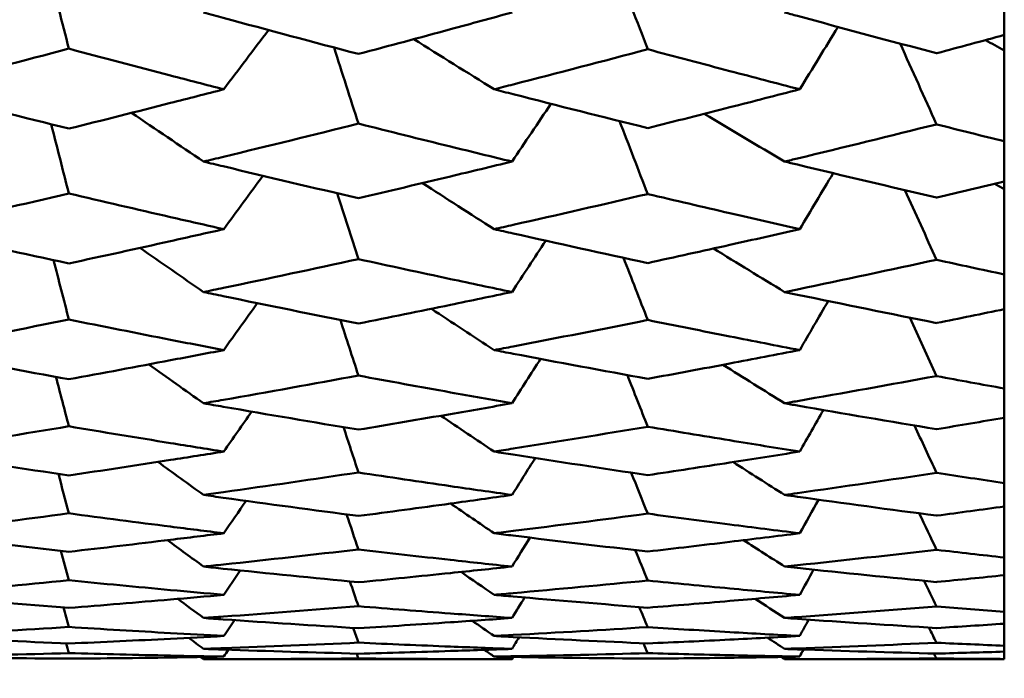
# Model space of a CAD drawing. Header units: millimetres. Extents: x 188 to 1913, y 148 to 2839.
# Tile 52 of 211: x 516.82 to 520.59, y 364.28 to 366.8. Entities that reach past the tile are written whole.
import ezdxf

# ---------------------------------------------------------------- set-up
doc = ezdxf.new("R2010")
doc.units = ezdxf.units.MM
doc.header["$LTSCALE"] = 10
doc.layers.add('Widoczne (ISO)', color=7, linetype='Continuous', lineweight=50)

msp = doc.modelspace()

# ---------------------------------------------------------------- linework, layer by layer
at = {"layer": 'Widoczne (ISO)'}
for p, q in [((520.5895, 366.7451), (520.5895, 366.9189)), ((520.5895, 366.7451), (520.5895, 366.6857)), ((520.5895, 366.6857), (520.5895, 366.3384)), ((520.5895, 366.1848), (520.5895, 366.3384)), ((520.5895, 366.1848), (520.5895, 366.1552)), ((520.5895, 366.1552), (520.5895, 365.829)), ((520.5895, 365.6963), (520.5895, 365.829)), ((520.5895, 365.6963), (520.5895, 365.3928)), ((520.5895, 365.2813), (520.5895, 365.3928)), ((520.5895, 365.2813), (520.5895, 365.0314)), ((520.5895, 364.9417), (520.5895, 365.0314)), ((520.5895, 364.9417), (520.5895, 364.7463)), ((520.5895, 364.6787), (520.5895, 364.7463)), ((520.5895, 364.6787), (520.5895, 364.5385)), ((520.5895, 364.4933), (520.5895, 364.5385)), ((520.5895, 364.4933), (520.5895, 364.409)), ((520.5895, 364.3864), (520.5895, 364.409)), ((520.5895, 364.3864), (520.5895, 364.3582)), ((518.7065, 364.3574), (517.5268, 364.3574)), ((520.5895, 364.3574), (519.7492, 364.3574)), ((520.5895, 364.3574), (520.5895, 364.3582))]:
    msp.add_line(p, q, dxfattribs=at)
msp.add_circle((483.5571, 384.3574), 50, dxfattribs=at)
for points in [[(519.1026, 367.0104), (519.1436, 366.9038), (519.1846, 366.7971), (519.2256, 366.6905)], [(516.9345, 366.9951), (516.9602, 366.8943), (516.9859, 366.7936), (517.0116, 366.6928)], [(519.8069, 366.5373), (519.8558, 366.6168), (519.9047, 366.6963), (519.9535, 366.7759)], [(517.6037, 366.5373), (517.6609, 366.6128), (517.7181, 366.6884), (517.7752, 366.764)], [(518.0259, 366.6971), (518.0569, 366.6), (518.088, 366.503), (518.1191, 366.406)], [(518.6382, 366.5373), (518.5356, 366.6011), (518.4332, 366.665), (518.3309, 366.7291)], [(520.1912, 366.7121), (520.2375, 366.6092), (520.2839, 366.5063), (520.3302, 366.4033)], [(520.5895, 366.6857), (520.5654, 366.699), (520.5414, 366.7123), (520.5174, 366.7256)], [(518.7065, 366.2609), (518.7562, 366.3345), (518.8058, 366.4082), (518.8555, 366.4818)], [(517.5268, 366.2609), (517.4348, 366.3228), (517.343, 366.3849), (517.2513, 366.4471)], [(519.7492, 366.2609), (519.6467, 366.3216), (519.5444, 366.3825), (519.4421, 366.4436)], [(516.9438, 366.4037), (516.9664, 366.3154), (516.989, 366.2271), (517.0116, 366.1388)], [(519.1178, 366.4158), (519.1537, 366.3228), (519.1896, 366.2298), (519.2256, 366.1367)], [(517.6037, 366.0023), (517.6538, 366.0704), (517.7037, 366.1385), (517.7537, 366.2066)], [(519.8069, 366.0023), (519.8495, 366.0737), (519.8921, 366.145), (519.9346, 366.2164)], [(518.6382, 366.0023), (518.5467, 366.0609), (518.4553, 366.1197), (518.3639, 366.1786)], [(520.5895, 366.1552), (520.5773, 366.1621), (520.5651, 366.1691), (520.5528, 366.1761)], [(518.0379, 366.1397), (518.0649, 366.0557), (518.092, 365.9717), (518.1191, 365.8877)], [(520.2096, 366.1515), (520.2498, 366.0628), (520.29, 365.9741), (520.3302, 365.8854)], [(518.7065, 365.7619), (518.7495, 365.8273), (518.7925, 365.8928), (518.8354, 365.9583)], [(517.5268, 365.7619), (517.4456, 365.8181), (517.3646, 365.8743), (517.2836, 365.9307)], [(519.7492, 365.7619), (519.6584, 365.8172), (519.5677, 365.8727), (519.477, 365.9283)], [(516.953, 365.8838), (516.9725, 365.808), (516.9921, 365.7323), (517.0116, 365.6566)], [(519.1328, 365.893), (519.1637, 365.8137), (519.1946, 365.7343), (519.2256, 365.6549)], [(517.6037, 365.5398), (517.6466, 365.5997), (517.6895, 365.6595), (517.7324, 365.7194)], [(519.8069, 365.5398), (519.8433, 365.6023), (519.8797, 365.6648), (519.916, 365.7273)], [(518.6382, 365.5398), (518.5581, 365.5924), (518.4781, 365.6451), (518.3982, 365.6979)], [(518.0499, 365.6551), (518.0729, 365.5842), (518.096, 365.5133), (518.1191, 365.4424)], [(520.2278, 365.6639), (520.2619, 365.5894), (520.2961, 365.5149), (520.3302, 365.4405)], [(518.7065, 365.3363), (518.7428, 365.3929), (518.7791, 365.4495), (518.8154, 365.5061)], [(517.5268, 365.3363), (517.4568, 365.3858), (517.3869, 365.4355), (517.3171, 365.4851)], [(519.7492, 365.3363), (519.6705, 365.3853), (519.592, 365.4344), (519.5134, 365.4836)], [(516.9622, 365.4373), (516.9787, 365.3743), (516.9951, 365.3113), (517.0116, 365.2483)], [(519.1477, 365.4442), (519.1737, 365.3784), (519.1996, 365.3126), (519.2256, 365.2468)], [(517.6037, 365.1515), (517.6395, 365.2025), (517.6752, 365.2534), (517.711, 365.3044)], [(519.8069, 365.1515), (519.8371, 365.2045), (519.8673, 365.2575), (519.8976, 365.3105)], [(518.6382, 365.1515), (518.57, 365.1972), (518.5019, 365.243), (518.4339, 365.2888)], [(518.0619, 365.245), (518.0809, 365.1872), (518.1, 365.1295), (518.1191, 365.0717)], [(520.2459, 365.2513), (520.274, 365.1909), (520.3021, 365.1305), (520.3302, 365.0701)], [(518.7065, 364.9857), (518.7362, 365.0328), (518.7658, 365.0799), (518.7954, 365.1269)], [(517.5268, 364.9857), (517.4685, 365.0278), (517.4102, 365.0699), (517.352, 365.1121)], [(519.7492, 364.9857), (519.6833, 365.0276), (519.6175, 365.0694), (519.5518, 365.1114)], [(516.9716, 365.0662), (516.9849, 365.0159), (516.9982, 364.9656), (517.0116, 364.9154)], [(519.1627, 365.0709), (519.1836, 365.0187), (519.2046, 364.9664), (519.2256, 364.9142)], [(517.6037, 364.8391), (517.6323, 364.8804), (517.6608, 364.9217), (517.6894, 364.9631)], [(519.8069, 364.8391), (519.8309, 364.8819), (519.855, 364.9248), (519.879, 364.9676)], [(518.6382, 364.8391), (518.5826, 364.877), (518.527, 364.9149), (518.4715, 364.9529)], [(518.074, 364.9111), (518.089, 364.8665), (518.104, 364.8218), (518.1191, 364.7772)], [(520.264, 364.9153), (520.2861, 364.8689), (520.3081, 364.8224), (520.3302, 364.7759)], [(517.5268, 364.7117), (517.4807, 364.7453), (517.4348, 364.779), (517.3888, 364.8127)], [(518.7065, 364.7117), (518.7294, 364.7485), (518.7523, 364.7854), (518.7752, 364.8223)], [(519.7492, 364.7117), (519.6969, 364.7453), (519.6447, 364.779), (519.5925, 364.8127)], [(519.1778, 364.7748), (519.1937, 364.736), (519.2096, 364.6971), (519.2256, 364.6583)], [(516.9811, 364.7718), (516.9913, 364.7343), (517.0014, 364.6967), (517.0116, 364.6592)], [(519.8069, 364.6036), (519.8247, 364.6358), (519.8425, 364.6679), (519.8603, 364.7)], [(517.6037, 364.6036), (517.625, 364.6347), (517.6462, 364.6658), (517.6674, 364.6969)], [(518.6382, 364.6036), (518.5959, 364.6328), (518.5537, 364.6619), (518.5115, 364.6911)], [(518.0864, 364.6548), (518.0973, 364.6232), (518.1082, 364.5915), (518.1191, 364.5599)], [(520.2824, 364.6574), (520.2983, 364.6246), (520.3143, 364.5918), (520.3302, 364.559)], [(517.5268, 364.5151), (517.4938, 364.5395), (517.4608, 364.5638), (517.4279, 364.5882)], [(518.7065, 364.5151), (518.7226, 364.5412), (518.7386, 364.5673), (518.7547, 364.5934)], [(519.7492, 364.5151), (519.7115, 364.5396), (519.6739, 364.5641), (519.6363, 364.5886)], [(516.9909, 364.5554), (516.9978, 364.5305), (517.0047, 364.5056), (517.0116, 364.4807)], [(519.1933, 364.557), (519.204, 364.5314), (519.2148, 364.5058), (519.2256, 364.4802)], [(517.6037, 364.4462), (517.6174, 364.4664), (517.6311, 364.4866), (517.6448, 364.5069)], [(518.0991, 364.4772), (518.1057, 364.4583), (518.1124, 364.4395), (518.1191, 364.4207)], [(518.6382, 364.4462), (518.6102, 364.4656), (518.5823, 364.485), (518.5544, 364.5044)], [(519.8069, 364.4462), (519.8183, 364.467), (519.8298, 364.4878), (519.8413, 364.5087)], [(520.3011, 364.4784), (520.3108, 364.459), (520.3205, 364.4396), (520.3302, 364.4202)], [(517.5268, 364.3969), (517.5078, 364.411), (517.4889, 364.425), (517.4699, 364.4391)], [(518.7065, 364.3969), (518.7155, 364.4116), (518.7246, 364.4264), (518.7336, 364.4412)], [(519.7492, 364.3969), (519.7274, 364.4111), (519.7056, 364.4254), (519.6838, 364.4397)], [(517.001, 364.4177), (517.0045, 364.4054), (517.0081, 364.3931), (517.0116, 364.3807)], [(519.2091, 364.4184), (519.2146, 364.4057), (519.2201, 364.3931), (519.2256, 364.3805)], [(517.5268, 364.3574), (517.523, 364.3602), (517.5193, 364.363), (517.5155, 364.3658)], [(517.6037, 364.3673), (517.6097, 364.376), (517.6156, 364.3848), (517.6215, 364.3936)], [(518.1122, 364.3788), (518.1145, 364.3726), (518.1168, 364.3664), (518.1191, 364.3602)], [(518.6382, 364.3673), (518.6258, 364.3759), (518.6134, 364.3846), (518.6011, 364.3932)], [(518.7065, 364.3574), (518.7082, 364.3603), (518.71, 364.3631), (518.7117, 364.366)], [(519.7492, 364.3574), (519.7448, 364.3603), (519.7404, 364.3632), (519.736, 364.366)], [(519.8069, 364.3673), (519.8118, 364.3763), (519.8168, 364.3853), (519.8217, 364.3943)], [(520.3203, 364.3792), (520.3236, 364.3728), (520.3269, 364.3665), (520.3302, 364.3601)]]:
    msp.add_open_spline(points, degree=3, dxfattribs=at)
for points, knots in [([(517.5268, 366.8313), (517.5519, 366.8244), (517.5771, 366.8176), (517.7745, 366.764), (517.9468, 366.7179), (518.1191, 366.6724)], [0.07597559, 0.07597559, 0.07597559, 0.07597559, 0.08464777, 0.08464777, 0.14401425, 0.14401425, 0.14401425, 0.14401425]), ([(518.1191, 366.6724), (518.2364, 366.7037), (518.3537, 366.7352), (518.5496, 366.7883), (518.628, 366.8097), (518.7065, 366.8313)], [0.02104899, 0.02104899, 0.02104899, 0.02104899, 0.0615671, 0.0615671, 0.08866561, 0.08866561, 0.08866561, 0.08866561]), ([(519.7492, 366.8313), (519.7654, 366.8269), (519.7817, 366.8224), (519.9753, 366.7698), (520.1528, 366.7222), (520.3302, 366.6752)], [0.0853813, 0.0853813, 0.0853813, 0.0853813, 0.09097809, 0.09097809, 0.15214536, 0.15214536, 0.15214536, 0.15214536]), ([(520.3302, 366.6752), (520.3307, 366.6754), (520.3313, 366.6755), (520.4177, 366.6986), (520.5036, 366.7218), (520.5895, 366.7451)], [0.02951568, 0.02951568, 0.02951568, 0.02951568, 0.02969929, 0.02969929, 0.05939589, 0.05939589, 0.05939589, 0.05939589]), ([(517.0116, 366.6928), (516.8386, 366.6469), (516.6656, 366.6017), (516.467, 366.5504), (516.4414, 366.5439), (516.4158, 366.5373)], [0.02053386, 0.02053386, 0.02053386, 0.02053386, 0.08016461, 0.08016461, 0.08898694, 0.08898694, 0.08898694, 0.08898694]), ([(517.6037, 366.5373), (517.5361, 366.5548), (517.4684, 366.5724), (517.271, 366.6239), (517.1413, 366.6582), (517.0116, 366.6928)], [0.03825175, 0.03825175, 0.03825175, 0.03825175, 0.06160817, 0.06160817, 0.10638617, 0.10638617, 0.10638617, 0.10638617]), ([(519.2256, 366.6905), (519.054, 366.645), (518.8825, 366.6002), (518.6867, 366.5497), (518.6624, 366.5435), (518.6382, 366.5373)], [0.02983351, 0.02983351, 0.02983351, 0.02983351, 0.0889495, 0.0889495, 0.09731113, 0.09731113, 0.09731113, 0.09731113]), ([(519.8069, 366.5373), (519.718, 366.5604), (519.6291, 366.5836), (519.4353, 366.6346), (519.3304, 366.6624), (519.2256, 366.6905)], [0.03078053, 0.03078053, 0.03078053, 0.03078053, 0.06149921, 0.06149921, 0.09773041, 0.09773041, 0.09773041, 0.09773041]), ([(516.4158, 366.5373), (516.4413, 366.5307), (516.4668, 366.5242), (516.6654, 366.4734), (516.8385, 366.4298), (517.0116, 366.3868)], [0.07138254, 0.07138254, 0.07138254, 0.07138254, 0.08018544, 0.08018544, 0.13983561, 0.13983561, 0.13983561, 0.13983561]), ([(517.0116, 366.3868), (517.1413, 366.4192), (517.271, 366.452), (517.4684, 366.5024), (517.5361, 366.5198), (517.6037, 366.5373)], [0.01681985, 0.01681985, 0.01681985, 0.01681985, 0.06159108, 0.06159108, 0.08495433, 0.08495433, 0.08495433, 0.08495433]), ([(518.6382, 366.5373), (518.6623, 366.5311), (518.6865, 366.5249), (518.8823, 366.4748), (519.0539, 366.4316), (519.2256, 366.389)], [0.0806421, 0.0806421, 0.0806421, 0.0806421, 0.08897282, 0.08897282, 0.14811965, 0.14811965, 0.14811965, 0.14811965]), ([(519.2256, 366.389), (519.3304, 366.4152), (519.4353, 366.4418), (519.629, 366.4913), (519.718, 366.5142), (519.8069, 366.5373)], [0.02528165, 0.02528165, 0.02528165, 0.02528165, 0.06150593, 0.06150593, 0.09223152, 0.09223152, 0.09223152, 0.09223152]), ([(518.1191, 366.406), (517.9469, 366.3631), (517.7747, 366.3208), (517.5772, 366.273), (517.552, 366.2669), (517.5268, 366.2609)], [0.02530969, 0.02530969, 0.02530969, 0.02530969, 0.08465152, 0.08465152, 0.09334823, 0.09334823, 0.09334823, 0.09334823]), ([(518.7065, 366.2609), (518.628, 366.2799), (518.5496, 366.2991), (518.3538, 366.3473), (518.2364, 366.3765), (518.1191, 366.406)], [0.03448054, 0.03448054, 0.03448054, 0.03448054, 0.06157222, 0.06157222, 0.10209717, 0.10209717, 0.10209717, 0.10209717]), ([(520.3302, 366.4033), (520.1529, 366.3591), (519.9756, 366.3156), (519.7819, 366.2688), (519.7655, 366.2648), (519.7492, 366.2609)], [0.0297954, 0.0297954, 0.0297954, 0.0297954, 0.09092493, 0.09092493, 0.09655955, 0.09655955, 0.09655955, 0.09655955]), ([(520.5895, 366.3384), (520.5036, 366.3597), (520.4177, 366.3813), (520.3313, 366.4031), (520.3308, 366.4032), (520.3302, 366.4033)], [0, 0, 0, 0, 0.02969567, 0.02969567, 0.02988021, 0.02988021, 0.02988021, 0.02988021]), ([(517.5268, 366.2609), (517.5519, 366.2548), (517.5771, 366.2488), (517.7745, 366.2015), (517.9468, 366.1608), (518.1191, 366.1208)], [0.07597559, 0.07597559, 0.07597559, 0.07597559, 0.08464777, 0.08464777, 0.14401425, 0.14401425, 0.14401425, 0.14401425]), ([(518.1191, 366.1208), (518.2364, 366.1483), (518.3537, 366.1761), (518.5496, 366.2229), (518.628, 366.2418), (518.7065, 366.2609)], [0.02104899, 0.02104899, 0.02104899, 0.02104899, 0.0615671, 0.0615671, 0.08866561, 0.08866561, 0.08866561, 0.08866561]), ([(519.7492, 366.2609), (519.7654, 366.257), (519.7817, 366.2531), (519.9753, 366.2065), (520.1528, 366.1646), (520.3302, 366.1233)], [0.0853813, 0.0853813, 0.0853813, 0.0853813, 0.09097809, 0.09097809, 0.15214536, 0.15214536, 0.15214536, 0.15214536]), ([(520.3302, 366.1233), (520.3307, 366.1234), (520.3313, 366.1236), (520.4177, 366.1439), (520.5036, 366.1643), (520.5895, 366.1848)], [0.02951568, 0.02951568, 0.02951568, 0.02951568, 0.02969929, 0.02969929, 0.05939589, 0.05939589, 0.05939589, 0.05939589]), ([(517.0116, 366.1388), (516.8386, 366.0984), (516.6656, 366.0587), (516.467, 366.0138), (516.4414, 366.0081), (516.4158, 366.0023)], [0.02053386, 0.02053386, 0.02053386, 0.02053386, 0.08016461, 0.08016461, 0.08898694, 0.08898694, 0.08898694, 0.08898694]), ([(517.6037, 366.0023), (517.5361, 366.0176), (517.4684, 366.033), (517.271, 366.0782), (517.1413, 366.1083), (517.0116, 366.1388)], [0.03825175, 0.03825175, 0.03825175, 0.03825175, 0.06160817, 0.06160817, 0.10638617, 0.10638617, 0.10638617, 0.10638617]), ([(519.2256, 366.1367), (519.054, 366.0967), (518.8825, 366.0574), (518.6867, 366.0132), (518.6624, 366.0078), (518.6382, 366.0023)], [0.02983351, 0.02983351, 0.02983351, 0.02983351, 0.0889495, 0.0889495, 0.09731113, 0.09731113, 0.09731113, 0.09731113]), ([(519.8069, 366.0023), (519.718, 366.0225), (519.6291, 366.0429), (519.4353, 366.0876), (519.3304, 366.1121), (519.2256, 366.1367)], [0.03078053, 0.03078053, 0.03078053, 0.03078053, 0.06149921, 0.06149921, 0.09773041, 0.09773041, 0.09773041, 0.09773041]), ([(516.4158, 366.0023), (516.4413, 365.9966), (516.4668, 365.9909), (516.6654, 365.9465), (516.8385, 365.9084), (517.0116, 365.8711)], [0.07138254, 0.07138254, 0.07138254, 0.07138254, 0.08018544, 0.08018544, 0.13983561, 0.13983561, 0.13983561, 0.13983561]), ([(517.0116, 365.8711), (517.1413, 365.8992), (517.271, 365.9278), (517.4684, 365.9718), (517.5361, 365.987), (517.6037, 366.0023)], [0.01681985, 0.01681985, 0.01681985, 0.01681985, 0.06159108, 0.06159108, 0.08495433, 0.08495433, 0.08495433, 0.08495433]), ([(518.6382, 366.0023), (518.6623, 365.9969), (518.6865, 365.9915), (518.8823, 365.9477), (519.0539, 365.91), (519.2256, 365.8729)], [0.0806421, 0.0806421, 0.0806421, 0.0806421, 0.08897282, 0.08897282, 0.14811965, 0.14811965, 0.14811965, 0.14811965]), ([(519.2256, 365.8729), (519.3304, 365.8958), (519.4353, 365.9189), (519.629, 365.9621), (519.718, 365.9821), (519.8069, 366.0023)], [0.02528165, 0.02528165, 0.02528165, 0.02528165, 0.06150593, 0.06150593, 0.09223152, 0.09223152, 0.09223152, 0.09223152]), ([(518.1191, 365.8877), (517.9469, 365.8504), (517.7747, 365.8137), (517.5772, 365.7724), (517.552, 365.7671), (517.5268, 365.7619)], [0.02530969, 0.02530969, 0.02530969, 0.02530969, 0.08465152, 0.08465152, 0.09334823, 0.09334823, 0.09334823, 0.09334823]), ([(518.7065, 365.7619), (518.628, 365.7783), (518.5496, 365.795), (518.3538, 365.8367), (518.2364, 365.8621), (518.1191, 365.8877)], [0.03448054, 0.03448054, 0.03448054, 0.03448054, 0.06157222, 0.06157222, 0.10209717, 0.10209717, 0.10209717, 0.10209717]), ([(520.3302, 365.8854), (520.1529, 365.847), (519.9756, 365.8092), (519.7819, 365.7687), (519.7655, 365.7653), (519.7492, 365.7619)], [0.0297954, 0.0297954, 0.0297954, 0.0297954, 0.09092493, 0.09092493, 0.09655955, 0.09655955, 0.09655955, 0.09655955]), ([(520.5895, 365.829), (520.5036, 365.8475), (520.4177, 365.8662), (520.3313, 365.8852), (520.3308, 365.8853), (520.3302, 365.8854)], [0, 0, 0, 0, 0.02969567, 0.02969567, 0.02988021, 0.02988021, 0.02988021, 0.02988021]), ([(517.5268, 365.7619), (517.5519, 365.7566), (517.5771, 365.7514), (517.7745, 365.7106), (517.9468, 365.6756), (518.1191, 365.6412)], [0.07597559, 0.07597559, 0.07597559, 0.07597559, 0.08464777, 0.08464777, 0.14401425, 0.14401425, 0.14401425, 0.14401425]), ([(518.1191, 365.6412), (518.2364, 365.6648), (518.3537, 365.6887), (518.5496, 365.7291), (518.628, 365.7454), (518.7065, 365.7619)], [0.02104899, 0.02104899, 0.02104899, 0.02104899, 0.0615671, 0.0615671, 0.08866561, 0.08866561, 0.08866561, 0.08866561]), ([(519.7492, 365.7619), (519.7654, 365.7585), (519.7817, 365.7551), (519.9753, 365.7149), (520.1528, 365.6788), (520.3302, 365.6433)], [0.0853813, 0.0853813, 0.0853813, 0.0853813, 0.09097809, 0.09097809, 0.15214536, 0.15214536, 0.15214536, 0.15214536]), ([(520.3302, 365.6433), (520.3307, 365.6434), (520.3313, 365.6436), (520.4177, 365.661), (520.5036, 365.6785), (520.5895, 365.6963)], [0.02951568, 0.02951568, 0.02951568, 0.02951568, 0.02969929, 0.02969929, 0.05939589, 0.05939589, 0.05939589, 0.05939589]), ([(517.0116, 365.6566), (516.8386, 365.6219), (516.6656, 365.5879), (516.467, 365.5496), (516.4414, 365.5447), (516.4158, 365.5398)], [0.02053386, 0.02053386, 0.02053386, 0.02053386, 0.08016461, 0.08016461, 0.08898694, 0.08898694, 0.08898694, 0.08898694]), ([(517.6037, 365.5398), (517.5361, 365.5528), (517.4684, 365.566), (517.271, 365.6047), (517.1413, 365.6305), (517.0116, 365.6566)], [0.03825175, 0.03825175, 0.03825175, 0.03825175, 0.06160817, 0.06160817, 0.10638617, 0.10638617, 0.10638617, 0.10638617]), ([(519.2256, 365.6549), (519.054, 365.6205), (518.8825, 365.5868), (518.6867, 365.5491), (518.6624, 365.5444), (518.6382, 365.5398)], [0.02983351, 0.02983351, 0.02983351, 0.02983351, 0.0889495, 0.0889495, 0.09731113, 0.09731113, 0.09731113, 0.09731113]), ([(519.8069, 365.5398), (519.718, 365.557), (519.6291, 365.5744), (519.4353, 365.6127), (519.3304, 365.6337), (519.2256, 365.6549)], [0.03078053, 0.03078053, 0.03078053, 0.03078053, 0.06149921, 0.06149921, 0.09773041, 0.09773041, 0.09773041, 0.09773041]), ([(516.4158, 365.5398), (516.4413, 365.5349), (516.4668, 365.53), (516.6654, 365.4922), (516.8385, 365.4599), (517.0116, 365.4283)], [0.07138254, 0.07138254, 0.07138254, 0.07138254, 0.08018544, 0.08018544, 0.13983561, 0.13983561, 0.13983561, 0.13983561]), ([(517.0116, 365.4283), (517.1413, 365.4521), (517.271, 365.4764), (517.4684, 365.5138), (517.5361, 365.5267), (517.6037, 365.5398)], [0.01681985, 0.01681985, 0.01681985, 0.01681985, 0.06159108, 0.06159108, 0.08495433, 0.08495433, 0.08495433, 0.08495433]), ([(518.6382, 365.5398), (518.6623, 365.5352), (518.6865, 365.5305), (518.8823, 365.4933), (519.0539, 365.4612), (519.2256, 365.4299)], [0.0806421, 0.0806421, 0.0806421, 0.0806421, 0.08897282, 0.08897282, 0.14811965, 0.14811965, 0.14811965, 0.14811965]), ([(519.2256, 365.4299), (519.3304, 365.4492), (519.4353, 365.4688), (519.629, 365.5055), (519.718, 365.5226), (519.8069, 365.5398)], [0.02528165, 0.02528165, 0.02528165, 0.02528165, 0.06150593, 0.06150593, 0.09223152, 0.09223152, 0.09223152, 0.09223152]), ([(518.1191, 365.4424), (517.9469, 365.4108), (517.7747, 365.3798), (517.5772, 365.3451), (517.552, 365.3407), (517.5268, 365.3363)], [0.02530969, 0.02530969, 0.02530969, 0.02530969, 0.08465152, 0.08465152, 0.09334823, 0.09334823, 0.09334823, 0.09334823]), ([(518.7065, 365.3363), (518.628, 365.3501), (518.5496, 365.3641), (518.3538, 365.3993), (518.2364, 365.4207), (518.1191, 365.4424)], [0.03448054, 0.03448054, 0.03448054, 0.03448054, 0.06157222, 0.06157222, 0.10209717, 0.10209717, 0.10209717, 0.10209717]), ([(520.3302, 365.4405), (520.1529, 365.4079), (519.9756, 365.376), (519.7819, 365.342), (519.7655, 365.3391), (519.7492, 365.3363)], [0.0297954, 0.0297954, 0.0297954, 0.0297954, 0.09092493, 0.09092493, 0.09655955, 0.09655955, 0.09655955, 0.09655955]), ([(520.5895, 365.3928), (520.5036, 365.4084), (520.4177, 365.4242), (520.3313, 365.4403), (520.3308, 365.4404), (520.3302, 365.4405)], [0, 0, 0, 0, 0.02969567, 0.02969567, 0.02988021, 0.02988021, 0.02988021, 0.02988021]), ([(517.5268, 365.3363), (517.5519, 365.3319), (517.5771, 365.3275), (517.7745, 365.2932), (517.9468, 365.264), (518.1191, 365.2355)], [0.07597559, 0.07597559, 0.07597559, 0.07597559, 0.08464777, 0.08464777, 0.14401425, 0.14401425, 0.14401425, 0.14401425]), ([(518.1191, 365.2355), (518.2364, 365.2551), (518.3537, 365.275), (518.5496, 365.3088), (518.628, 365.3225), (518.7065, 365.3363)], [0.02104899, 0.02104899, 0.02104899, 0.02104899, 0.0615671, 0.0615671, 0.08866561, 0.08866561, 0.08866561, 0.08866561]), ([(519.7492, 365.3363), (519.7654, 365.3334), (519.7817, 365.3306), (519.9753, 365.2969), (520.1528, 365.2667), (520.3302, 365.2372)], [0.0853813, 0.0853813, 0.0853813, 0.0853813, 0.09097809, 0.09097809, 0.15214536, 0.15214536, 0.15214536, 0.15214536]), ([(520.3302, 365.2372), (520.3307, 365.2373), (520.3313, 365.2374), (520.4177, 365.2519), (520.5036, 365.2665), (520.5895, 365.2813)], [0.02951568, 0.02951568, 0.02951568, 0.02951568, 0.02969929, 0.02969929, 0.05939589, 0.05939589, 0.05939589, 0.05939589]), ([(517.0116, 365.2483), (516.8386, 365.2194), (516.6656, 365.1912), (516.467, 365.1596), (516.4414, 365.1556), (516.4158, 365.1515)], [0.02053386, 0.02053386, 0.02053386, 0.02053386, 0.08016461, 0.08016461, 0.08898694, 0.08898694, 0.08898694, 0.08898694]), ([(517.6037, 365.1515), (517.5361, 365.1623), (517.4684, 365.1731), (517.271, 365.2051), (517.1413, 365.2265), (517.0116, 365.2483)], [0.03825175, 0.03825175, 0.03825175, 0.03825175, 0.06160817, 0.06160817, 0.10638617, 0.10638617, 0.10638617, 0.10638617]), ([(519.2256, 365.2468), (519.054, 365.2182), (518.8825, 365.1903), (518.6867, 365.1592), (518.6624, 365.1554), (518.6382, 365.1515)], [0.02983351, 0.02983351, 0.02983351, 0.02983351, 0.0889495, 0.0889495, 0.09731113, 0.09731113, 0.09731113, 0.09731113]), ([(519.8069, 365.1515), (519.718, 365.1657), (519.6291, 365.1801), (519.4353, 365.2118), (519.3304, 365.2292), (519.2256, 365.2468)], [0.03078053, 0.03078053, 0.03078053, 0.03078053, 0.06149921, 0.06149921, 0.09773041, 0.09773041, 0.09773041, 0.09773041]), ([(516.4158, 365.1515), (516.4413, 365.1475), (516.4668, 365.1435), (516.6654, 365.1124), (516.8385, 365.086), (517.0116, 365.0602)], [0.07138254, 0.07138254, 0.07138254, 0.07138254, 0.08018544, 0.08018544, 0.13983561, 0.13983561, 0.13983561, 0.13983561]), ([(517.0116, 365.0602), (517.1413, 365.0796), (517.271, 365.0994), (517.4684, 365.1301), (517.5361, 365.1408), (517.6037, 365.1515)], [0.01681985, 0.01681985, 0.01681985, 0.01681985, 0.06159108, 0.06159108, 0.08495433, 0.08495433, 0.08495433, 0.08495433]), ([(518.6382, 365.1515), (518.6623, 365.1477), (518.6865, 365.1439), (518.8823, 365.1133), (519.0539, 365.0871), (519.2256, 365.0615)], [0.0806421, 0.0806421, 0.0806421, 0.0806421, 0.08897282, 0.08897282, 0.14811965, 0.14811965, 0.14811965, 0.14811965]), ([(519.2256, 365.0615), (519.3304, 365.0773), (519.4353, 365.0933), (519.629, 365.1234), (519.718, 365.1374), (519.8069, 365.1515)], [0.02528165, 0.02528165, 0.02528165, 0.02528165, 0.06150593, 0.06150593, 0.09223152, 0.09223152, 0.09223152, 0.09223152]), ([(518.1191, 365.0717), (517.9469, 365.0459), (517.7747, 365.0208), (517.5772, 364.9929), (517.552, 364.9893), (517.5268, 364.9857)], [0.02530969, 0.02530969, 0.02530969, 0.02530969, 0.08465152, 0.08465152, 0.09334823, 0.09334823, 0.09334823, 0.09334823]), ([(518.7065, 364.9857), (518.628, 364.9969), (518.5496, 365.0081), (518.3538, 365.0366), (518.2364, 365.054), (518.1191, 365.0717)], [0.03448054, 0.03448054, 0.03448054, 0.03448054, 0.06157222, 0.06157222, 0.10209717, 0.10209717, 0.10209717, 0.10209717]), ([(520.3302, 365.0701), (520.1529, 365.0436), (519.9756, 365.0178), (519.7819, 364.9904), (519.7655, 364.988), (519.7492, 364.9857)], [0.0297954, 0.0297954, 0.0297954, 0.0297954, 0.09092493, 0.09092493, 0.09655955, 0.09655955, 0.09655955, 0.09655955]), ([(520.5895, 365.0314), (520.5036, 365.044), (520.4177, 365.0569), (520.3313, 365.07), (520.3308, 365.0701), (520.3302, 365.0701)], [0, 0, 0, 0, 0.02969567, 0.02969567, 0.02988021, 0.02988021, 0.02988021, 0.02988021]), ([(517.5268, 364.9857), (517.5519, 364.9822), (517.5771, 364.9787), (517.7745, 364.9512), (517.9468, 364.9278), (518.1191, 364.9052)], [0.07597559, 0.07597559, 0.07597559, 0.07597559, 0.08464777, 0.08464777, 0.14401425, 0.14401425, 0.14401425, 0.14401425]), ([(518.1191, 364.9052), (518.2364, 364.9207), (518.3537, 364.9366), (518.5496, 364.9636), (518.628, 364.9746), (518.7065, 364.9857)], [0.02104899, 0.02104899, 0.02104899, 0.02104899, 0.0615671, 0.0615671, 0.08866561, 0.08866561, 0.08866561, 0.08866561]), ([(519.7492, 364.9857), (519.7654, 364.9835), (519.7817, 364.9812), (519.9753, 364.9541), (520.1528, 364.93), (520.3302, 364.9066)], [0.0853813, 0.0853813, 0.0853813, 0.0853813, 0.09097809, 0.09097809, 0.15214536, 0.15214536, 0.15214536, 0.15214536]), ([(520.3302, 364.9066), (520.3307, 364.9067), (520.3313, 364.9067), (520.4177, 364.9182), (520.5036, 364.9299), (520.5895, 364.9417)], [0.02951568, 0.02951568, 0.02951568, 0.02951568, 0.02969929, 0.02969929, 0.05939589, 0.05939589, 0.05939589, 0.05939589]), ([(517.0116, 364.9154), (516.8386, 364.8924), (516.6656, 364.8702), (516.467, 364.8454), (516.4414, 364.8422), (516.4158, 364.8391)], [0.02053386, 0.02053386, 0.02053386, 0.02053386, 0.08016461, 0.08016461, 0.08898694, 0.08898694, 0.08898694, 0.08898694]), ([(517.6037, 364.8391), (517.5361, 364.8475), (517.4684, 364.856), (517.271, 364.8811), (517.1413, 364.898), (517.0116, 364.9154)], [0.03825175, 0.03825175, 0.03825175, 0.03825175, 0.06160817, 0.06160817, 0.10638617, 0.10638617, 0.10638617, 0.10638617]), ([(519.2256, 364.9142), (519.054, 364.8915), (518.8825, 364.8694), (518.6867, 364.8451), (518.6624, 364.8421), (518.6382, 364.8391)], [0.02983351, 0.02983351, 0.02983351, 0.02983351, 0.0889495, 0.0889495, 0.09731113, 0.09731113, 0.09731113, 0.09731113]), ([(519.8069, 364.8391), (519.718, 364.8502), (519.6291, 364.8614), (519.4353, 364.8864), (519.3304, 364.9002), (519.2256, 364.9142)], [0.03078053, 0.03078053, 0.03078053, 0.03078053, 0.06149921, 0.06149921, 0.09773041, 0.09773041, 0.09773041, 0.09773041]), ([(516.4158, 364.8391), (516.4413, 364.8359), (516.4668, 364.8328), (516.6654, 364.8085), (516.8385, 364.7881), (517.0116, 364.7683)], [0.07138254, 0.07138254, 0.07138254, 0.07138254, 0.08018544, 0.08018544, 0.13983561, 0.13983561, 0.13983561, 0.13983561]), ([(517.0116, 364.7683), (517.1413, 364.7832), (517.271, 364.7985), (517.4684, 364.8224), (517.5361, 364.8307), (517.6037, 364.8391)], [0.01681985, 0.01681985, 0.01681985, 0.01681985, 0.06159108, 0.06159108, 0.08495433, 0.08495433, 0.08495433, 0.08495433]), ([(518.6382, 364.8391), (518.6623, 364.8361), (518.6865, 364.8331), (518.8823, 364.8092), (519.0539, 364.7889), (519.2256, 364.7693)], [0.0806421, 0.0806421, 0.0806421, 0.0806421, 0.08897282, 0.08897282, 0.14811965, 0.14811965, 0.14811965, 0.14811965]), ([(519.2256, 364.7693), (519.3304, 364.7814), (519.4353, 364.7938), (519.629, 364.8171), (519.718, 364.828), (519.8069, 364.8391)], [0.02528165, 0.02528165, 0.02528165, 0.02528165, 0.06150593, 0.06150593, 0.09223152, 0.09223152, 0.09223152, 0.09223152]), ([(518.1191, 364.7772), (517.9469, 364.7573), (517.7747, 364.7382), (517.5772, 364.717), (517.552, 364.7143), (517.5268, 364.7117)], [0.02530969, 0.02530969, 0.02530969, 0.02530969, 0.08465152, 0.08465152, 0.09334823, 0.09334823, 0.09334823, 0.09334823]), ([(518.7065, 364.7117), (518.628, 364.72), (518.5496, 364.7286), (518.3538, 364.7502), (518.2364, 364.7635), (518.1191, 364.7772)], [0.03448054, 0.03448054, 0.03448054, 0.03448054, 0.06157222, 0.06157222, 0.10209717, 0.10209717, 0.10209717, 0.10209717]), ([(520.3302, 364.7759), (520.1529, 364.7555), (519.9756, 364.7358), (519.7819, 364.7151), (519.7655, 364.7134), (519.7492, 364.7117)], [0.0297954, 0.0297954, 0.0297954, 0.0297954, 0.09092493, 0.09092493, 0.09655955, 0.09655955, 0.09655955, 0.09655955]), ([(520.5895, 364.7463), (520.5036, 364.7559), (520.4177, 364.7657), (520.3313, 364.7758), (520.3308, 364.7759), (520.3302, 364.7759)], [0, 0, 0, 0, 0.02969567, 0.02969567, 0.02988021, 0.02988021, 0.02988021, 0.02988021]), ([(517.5268, 364.7117), (517.5519, 364.709), (517.5771, 364.7063), (517.7745, 364.6857), (517.9468, 364.6683), (518.1191, 364.6517)], [0.07597559, 0.07597559, 0.07597559, 0.07597559, 0.08464777, 0.08464777, 0.14401425, 0.14401425, 0.14401425, 0.14401425]), ([(518.1191, 364.6517), (518.2364, 364.6631), (518.3537, 364.6749), (518.5496, 364.695), (518.628, 364.7033), (518.7065, 364.7117)], [0.02104899, 0.02104899, 0.02104899, 0.02104899, 0.0615671, 0.0615671, 0.08866561, 0.08866561, 0.08866561, 0.08866561]), ([(519.7492, 364.7117), (519.7654, 364.7099), (519.7817, 364.7082), (519.9753, 364.6878), (520.1528, 364.6699), (520.3302, 364.6527)], [0.0853813, 0.0853813, 0.0853813, 0.0853813, 0.09097809, 0.09097809, 0.15214536, 0.15214536, 0.15214536, 0.15214536]), ([(520.3302, 364.6527), (520.3307, 364.6528), (520.3313, 364.6528), (520.4177, 364.6613), (520.5036, 364.6699), (520.5895, 364.6787)], [0.02951568, 0.02951568, 0.02951568, 0.02951568, 0.02969929, 0.02969929, 0.05939589, 0.05939589, 0.05939589, 0.05939589]), ([(517.0116, 364.6592), (516.8386, 364.6422), (516.6656, 364.626), (516.467, 364.6082), (516.4414, 364.6059), (516.4158, 364.6036)], [0.02053386, 0.02053386, 0.02053386, 0.02053386, 0.08016461, 0.08016461, 0.08898694, 0.08898694, 0.08898694, 0.08898694]), ([(517.6037, 364.6036), (517.5361, 364.6097), (517.4684, 364.6158), (517.271, 364.634), (517.1413, 364.6464), (517.0116, 364.6592)], [0.03825175, 0.03825175, 0.03825175, 0.03825175, 0.06160817, 0.06160817, 0.10638617, 0.10638617, 0.10638617, 0.10638617]), ([(519.2256, 364.6583), (519.054, 364.6416), (518.8825, 364.6255), (518.6867, 364.6079), (518.6624, 364.6058), (518.6382, 364.6036)], [0.02983351, 0.02983351, 0.02983351, 0.02983351, 0.0889495, 0.0889495, 0.09731113, 0.09731113, 0.09731113, 0.09731113]), ([(519.8069, 364.6036), (519.718, 364.6116), (519.6291, 364.6197), (519.4353, 364.6379), (519.3304, 364.648), (519.2256, 364.6583)], [0.03078053, 0.03078053, 0.03078053, 0.03078053, 0.06149921, 0.06149921, 0.09773041, 0.09773041, 0.09773041, 0.09773041]), ([(516.4158, 364.6036), (516.4413, 364.6014), (516.4668, 364.5991), (516.6654, 364.5818), (516.8385, 364.5674), (517.0116, 364.5537)], [0.07138254, 0.07138254, 0.07138254, 0.07138254, 0.08018544, 0.08018544, 0.13983561, 0.13983561, 0.13983561, 0.13983561]), ([(517.0116, 364.5537), (517.1413, 364.564), (517.271, 364.5748), (517.4684, 364.5917), (517.5361, 364.5976), (517.6037, 364.6036)], [0.01681985, 0.01681985, 0.01681985, 0.01681985, 0.06159108, 0.06159108, 0.08495433, 0.08495433, 0.08495433, 0.08495433]), ([(518.6382, 364.6036), (518.6623, 364.6015), (518.6865, 364.5994), (518.8823, 364.5823), (519.0539, 364.568), (519.2256, 364.5544)], [0.0806421, 0.0806421, 0.0806421, 0.0806421, 0.08897282, 0.08897282, 0.14811965, 0.14811965, 0.14811965, 0.14811965]), ([(519.2256, 364.5544), (519.3304, 364.5628), (519.4353, 364.5714), (519.629, 364.5879), (519.718, 364.5957), (519.8069, 364.6036)], [0.02528165, 0.02528165, 0.02528165, 0.02528165, 0.06150593, 0.06150593, 0.09223152, 0.09223152, 0.09223152, 0.09223152]), ([(518.1191, 364.5599), (517.9469, 364.546), (517.7747, 364.5329), (517.5772, 364.5187), (517.552, 364.5169), (517.5268, 364.5151)], [0.02530969, 0.02530969, 0.02530969, 0.02530969, 0.08465152, 0.08465152, 0.09334823, 0.09334823, 0.09334823, 0.09334823]), ([(518.7065, 364.5151), (518.628, 364.5207), (518.5496, 364.5265), (518.3538, 364.5412), (518.2364, 364.5504), (518.1191, 364.5599)], [0.03448054, 0.03448054, 0.03448054, 0.03448054, 0.06157222, 0.06157222, 0.10209717, 0.10209717, 0.10209717, 0.10209717]), ([(520.3302, 364.559), (520.1529, 364.5448), (519.9756, 364.5313), (519.7819, 364.5174), (519.7655, 364.5163), (519.7492, 364.5151)], [0.0297954, 0.0297954, 0.0297954, 0.0297954, 0.09092493, 0.09092493, 0.09655955, 0.09655955, 0.09655955, 0.09655955]), ([(520.5895, 364.5385), (520.5036, 364.5451), (520.4177, 364.5519), (520.3313, 364.5589), (520.3308, 364.559), (520.3302, 364.559)], [0, 0, 0, 0, 0.02969567, 0.02969567, 0.02988021, 0.02988021, 0.02988021, 0.02988021]), ([(517.5268, 364.5151), (517.5519, 364.5133), (517.5771, 364.5116), (517.7745, 364.4978), (517.9468, 364.4865), (518.1191, 364.4759)], [0.07597559, 0.07597559, 0.07597559, 0.07597559, 0.08464777, 0.08464777, 0.14401425, 0.14401425, 0.14401425, 0.14401425]), ([(518.1191, 364.4759), (518.2364, 364.4832), (518.3537, 364.4908), (518.5496, 364.504), (518.628, 364.5095), (518.7065, 364.5151)], [0.02104899, 0.02104899, 0.02104899, 0.02104899, 0.0615671, 0.0615671, 0.08866561, 0.08866561, 0.08866561, 0.08866561]), ([(519.7492, 364.5151), (519.7654, 364.514), (519.7817, 364.5128), (519.9753, 364.4992), (520.1528, 364.4875), (520.3302, 364.4766)], [0.0853813, 0.0853813, 0.0853813, 0.0853813, 0.09097809, 0.09097809, 0.15214536, 0.15214536, 0.15214536, 0.15214536]), ([(517.0116, 364.4807), (516.8386, 364.4699), (516.6656, 364.4597), (516.467, 364.4489), (516.4414, 364.4475), (516.4158, 364.4462)], [0.02053386, 0.02053386, 0.02053386, 0.02053386, 0.08016461, 0.08016461, 0.08898694, 0.08898694, 0.08898694, 0.08898694]), ([(517.6037, 364.4462), (517.5361, 364.4498), (517.4684, 364.4535), (517.271, 364.4647), (517.1413, 364.4725), (517.0116, 364.4807)], [0.03825175, 0.03825175, 0.03825175, 0.03825175, 0.06160817, 0.06160817, 0.10638617, 0.10638617, 0.10638617, 0.10638617]), ([(519.2256, 364.4802), (519.054, 364.4694), (518.8825, 364.4594), (518.6867, 364.4488), (518.6624, 364.4475), (518.6382, 364.4462)], [0.02983351, 0.02983351, 0.02983351, 0.02983351, 0.0889495, 0.0889495, 0.09731113, 0.09731113, 0.09731113, 0.09731113]), ([(519.8069, 364.4462), (519.718, 364.451), (519.6291, 364.4559), (519.4353, 364.4672), (519.3304, 364.4735), (519.2256, 364.4802)], [0.03078053, 0.03078053, 0.03078053, 0.03078053, 0.06149921, 0.06149921, 0.09773041, 0.09773041, 0.09773041, 0.09773041]), ([(520.3302, 364.4766), (520.3307, 364.4766), (520.3313, 364.4766), (520.4177, 364.482), (520.5036, 364.4876), (520.5895, 364.4933)], [0.02951568, 0.02951568, 0.02951568, 0.02951568, 0.02969929, 0.02969929, 0.05939589, 0.05939589, 0.05939589, 0.05939589]), ([(516.4158, 364.4462), (516.4413, 364.4448), (516.4668, 364.4435), (516.6654, 364.4331), (516.8385, 364.4248), (517.0116, 364.4173)], [0.07138254, 0.07138254, 0.07138254, 0.07138254, 0.08018544, 0.08018544, 0.13983561, 0.13983561, 0.13983561, 0.13983561]), ([(517.0116, 364.4173), (517.1413, 364.423), (517.271, 364.4291), (517.4684, 364.439), (517.5361, 364.4425), (517.6037, 364.4462)], [0.01681985, 0.01681985, 0.01681985, 0.01681985, 0.06159108, 0.06159108, 0.08495433, 0.08495433, 0.08495433, 0.08495433]), ([(518.6382, 364.4462), (518.6623, 364.4449), (518.6865, 364.4436), (518.8823, 364.4334), (519.0539, 364.4252), (519.2256, 364.4177)], [0.0806421, 0.0806421, 0.0806421, 0.0806421, 0.08897282, 0.08897282, 0.14811965, 0.14811965, 0.14811965, 0.14811965]), ([(519.2256, 364.4177), (519.3304, 364.4223), (519.4353, 364.4272), (519.629, 364.4368), (519.718, 364.4414), (519.8069, 364.4462)], [0.02528165, 0.02528165, 0.02528165, 0.02528165, 0.06150593, 0.06150593, 0.09223152, 0.09223152, 0.09223152, 0.09223152]), ([(518.1191, 364.4207), (517.9469, 364.413), (517.7747, 364.4059), (517.5772, 364.3987), (517.552, 364.3978), (517.5268, 364.3969)], [0.02530969, 0.02530969, 0.02530969, 0.02530969, 0.08465152, 0.08465152, 0.09334823, 0.09334823, 0.09334823, 0.09334823]), ([(518.7065, 364.3969), (518.628, 364.3997), (518.5496, 364.4026), (518.3538, 364.4104), (518.2364, 364.4154), (518.1191, 364.4207)], [0.03448054, 0.03448054, 0.03448054, 0.03448054, 0.06157222, 0.06157222, 0.10209717, 0.10209717, 0.10209717, 0.10209717]), ([(520.3302, 364.4202), (520.1529, 364.4123), (519.9756, 364.4051), (519.7819, 364.398), (519.7655, 364.3975), (519.7492, 364.3969)], [0.0297954, 0.0297954, 0.0297954, 0.0297954, 0.09092493, 0.09092493, 0.09655955, 0.09655955, 0.09655955, 0.09655955]), ([(520.5895, 364.409), (520.5036, 364.4125), (520.4177, 364.4163), (520.3313, 364.4202), (520.3308, 364.4202), (520.3302, 364.4202)], [0, 0, 0, 0, 0.02969567, 0.02969567, 0.02988021, 0.02988021, 0.02988021, 0.02988021]), ([(517.0116, 364.3807), (516.8386, 364.376), (516.6656, 364.372), (516.467, 364.3682), (516.4414, 364.3677), (516.4158, 364.3673)], [0.02053386, 0.02053386, 0.02053386, 0.02053386, 0.08016461, 0.08016461, 0.08898694, 0.08898694, 0.08898694, 0.08898694]), ([(516.4158, 364.3673), (516.4413, 364.3668), (516.4668, 364.3664), (516.6654, 364.3631), (516.8385, 364.361), (517.0116, 364.3595)], [0.07138254, 0.07138254, 0.07138254, 0.07138254, 0.08018544, 0.08018544, 0.13983561, 0.13983561, 0.13983561, 0.13983561]), ([(517.6037, 364.3673), (517.5361, 364.3685), (517.4684, 364.3698), (517.271, 364.374), (517.1413, 364.3771), (517.0116, 364.3807)], [0.03825175, 0.03825175, 0.03825175, 0.03825175, 0.06160817, 0.06160817, 0.10638617, 0.10638617, 0.10638617, 0.10638617]), ([(517.0116, 364.3595), (517.1413, 364.3606), (517.271, 364.3621), (517.4684, 364.365), (517.5361, 364.3661), (517.6037, 364.3673)], [0.01681985, 0.01681985, 0.01681985, 0.01681985, 0.06159108, 0.06159108, 0.08495433, 0.08495433, 0.08495433, 0.08495433]), ([(517.5268, 364.3969), (517.5519, 364.396), (517.5771, 364.3951), (517.7745, 364.3883), (517.9468, 364.3831), (518.1191, 364.3786)], [0.07597559, 0.07597559, 0.07597559, 0.07597559, 0.08464777, 0.08464777, 0.14401425, 0.14401425, 0.14401425, 0.14401425]), ([(518.1191, 364.3602), (517.9469, 364.3586), (517.7747, 364.3577), (517.5772, 364.3574), (517.552, 364.3574), (517.5268, 364.3574)], [0.02530969, 0.02530969, 0.02530969, 0.02530969, 0.08465152, 0.08465152, 0.09334823, 0.09334823, 0.09334823, 0.09334823]), ([(518.1191, 364.3786), (518.2364, 364.3817), (518.3537, 364.3851), (518.5496, 364.3914), (518.628, 364.3941), (518.7065, 364.3969)], [0.02104899, 0.02104899, 0.02104899, 0.02104899, 0.0615671, 0.0615671, 0.08866561, 0.08866561, 0.08866561, 0.08866561]), ([(518.7065, 364.3574), (518.628, 364.3574), (518.5496, 364.3576), (518.3538, 364.3583), (518.2364, 364.3591), (518.1191, 364.3602)], [0.03448054, 0.03448054, 0.03448054, 0.03448054, 0.06157222, 0.06157222, 0.10209717, 0.10209717, 0.10209717, 0.10209717]), ([(519.2256, 364.3805), (519.054, 364.3758), (518.8825, 364.3719), (518.6867, 364.3682), (518.6624, 364.3677), (518.6382, 364.3673)], [0.02983351, 0.02983351, 0.02983351, 0.02983351, 0.0889495, 0.0889495, 0.09731113, 0.09731113, 0.09731113, 0.09731113]), ([(518.6382, 364.3673), (518.6623, 364.3668), (518.6865, 364.3664), (518.8823, 364.3632), (519.0539, 364.361), (519.2256, 364.3596)], [0.0806421, 0.0806421, 0.0806421, 0.0806421, 0.08897282, 0.08897282, 0.14811965, 0.14811965, 0.14811965, 0.14811965]), ([(519.8069, 364.3673), (519.718, 364.3689), (519.6291, 364.3707), (519.4353, 364.375), (519.3304, 364.3776), (519.2256, 364.3805)], [0.03078053, 0.03078053, 0.03078053, 0.03078053, 0.06149921, 0.06149921, 0.09773041, 0.09773041, 0.09773041, 0.09773041]), ([(519.2256, 364.3596), (519.3304, 364.3605), (519.4353, 364.3616), (519.629, 364.3643), (519.718, 364.3657), (519.8069, 364.3673)], [0.02528165, 0.02528165, 0.02528165, 0.02528165, 0.06150593, 0.06150593, 0.09223152, 0.09223152, 0.09223152, 0.09223152]), ([(519.7492, 364.3969), (519.7654, 364.3963), (519.7817, 364.3957), (519.9753, 364.389), (520.1528, 364.3836), (520.3302, 364.3789)], [0.0853813, 0.0853813, 0.0853813, 0.0853813, 0.09097809, 0.09097809, 0.15214536, 0.15214536, 0.15214536, 0.15214536]), ([(520.3302, 364.3601), (520.1529, 364.3585), (519.9756, 364.3576), (519.7819, 364.3574), (519.7655, 364.3574), (519.7492, 364.3574)], [0.0297954, 0.0297954, 0.0297954, 0.0297954, 0.09092493, 0.09092493, 0.09655955, 0.09655955, 0.09655955, 0.09655955]), ([(520.3302, 364.3789), (520.3307, 364.3789), (520.3313, 364.379), (520.4177, 364.3813), (520.5036, 364.3837), (520.5895, 364.3864)], [0.02951568, 0.02951568, 0.02951568, 0.02951568, 0.02969929, 0.02969929, 0.05939589, 0.05939589, 0.05939589, 0.05939589]), ([(520.5895, 364.3582), (520.5036, 364.3587), (520.4177, 364.3593), (520.3313, 364.3601), (520.3308, 364.3601), (520.3302, 364.3601)], [0, 0, 0, 0, 0.02969567, 0.02969567, 0.02988021, 0.02988021, 0.02988021, 0.02988021])]:
    msp.add_open_spline(points, degree=3, knots=knots, dxfattribs=at)

doc.saveas('drawing.dxf')
